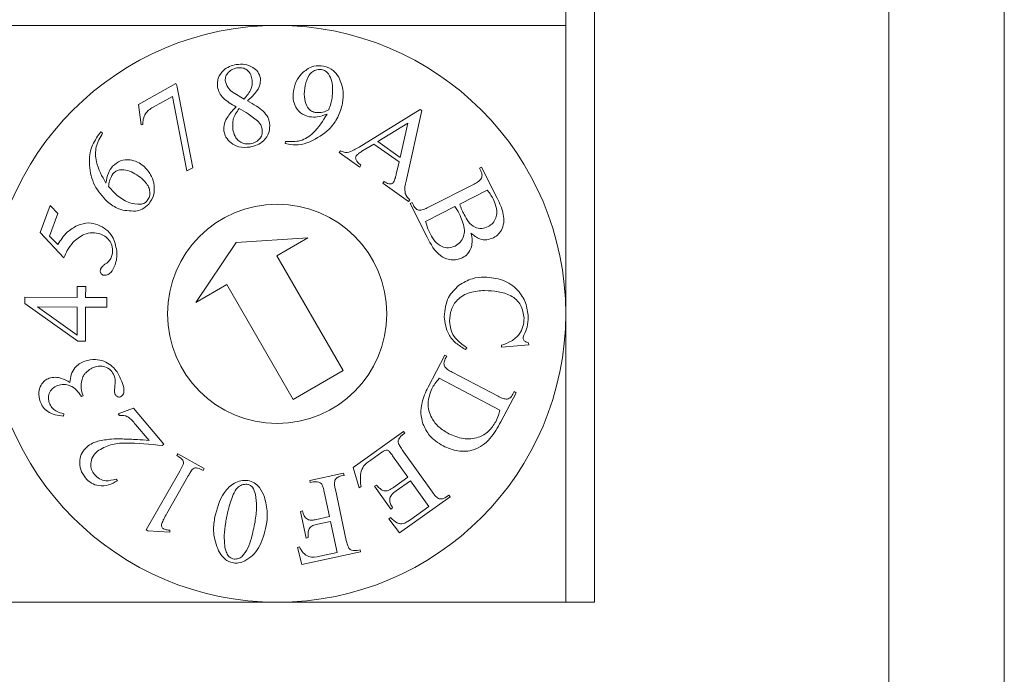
# Model space of a CAD drawing. Header units: millimetres. Extents: x 47 to 120.6, y 37.3 to 135.3.
# Tile 17 of 27: x 112 to 120.6, y 70.2 to 75.9. Entities that reach past the tile are written whole.
import ezdxf

# ---------------------------------------------------------------- set-up
doc = ezdxf.new("R2010")
doc.units = ezdxf.units.MM

msp = doc.modelspace()

# ---------------------------------------------------------------- linework, layer by layer
at = {"color": 7, "linetype": 'Continuous', "lineweight": 9}
for p, q in [((119.577, 46.7915), (119.577, 99.7915)), ((120.577, 46.7915), (120.577, 99.7915)), ((119.577, 95.7915), (119.577, 50.7915)), ((117.027, 70.8415), (117.027, 91.1915)), ((116.777, 70.8415), (116.777, 80.9415)), ((111.777, 75.8415), (114.277, 75.8415)), ((114.277, 75.8415), (116.777, 75.8415)), ((113.0745, 75.1563), (113.399, 75.339)), ((113.399, 75.339), (113.4084, 75.3222)), ((113.4084, 75.3222), (113.5452, 74.6079)), ((113.8969, 75.2591), (113.9915, 75.2038)), ((113.3691, 75.2263), (113.2026, 75.1326)), ((113.4952, 74.5798), (113.3691, 75.2263)), ((113.0972, 74.9804), (113.0745, 75.1563)), ((114.9868, 74.7874), (115.515, 75.1131)), ((115.5296, 75.1028), (115.3942, 74.4924)), ((115.515, 75.1131), (115.5296, 75.1028)), ((115.4079, 74.9942), (115.1478, 74.8348)), ((115.3426, 74.6973), (115.4079, 74.9942)), ((112.731, 74.8965), (112.7501, 74.9189)), ((112.7501, 74.9189), (112.7645, 74.9066)), ((113.1128, 74.9828), (113.0972, 74.9804)), ((114.3454, 74.8169), (114.349, 74.8356)), ((115.1478, 74.8348), (115.3426, 74.6973)), ((114.3741, 74.8116), (114.3454, 74.8169)), ((114.8138, 74.74), (114.8247, 74.7555)), ((114.9921, 74.6142), (114.8138, 74.74)), ((115.113, 74.8131), (115.0115, 74.7506)), ((115.3324, 74.6583), (115.113, 74.8131)), ((115.309, 74.5526), (115.3324, 74.6583)), ((113.5452, 74.6079), (113.4952, 74.5798)), ((115.003, 74.6297), (114.9921, 74.6142)), ((116.0294, 74.6033), (116.0463, 74.612)), ((116.0413, 74.5801), (116.0294, 74.6033)), ((116.0463, 74.612), (116.1824, 74.3449)), ((115.1919, 74.4733), (115.2028, 74.4888)), ((115.4153, 74.3156), (115.1919, 74.4733)), ((115.5833, 74.2633), (115.9825, 74.4669)), ((116.0958, 74.4145), (115.8584, 74.2934)), ((115.4263, 74.3311), (115.4153, 74.3156)), ((112.2232, 74.0466), (112.3098, 74.2796)), ((112.3098, 74.2796), (112.3776, 74.2119)), ((115.4283, 74.2969), (115.4452, 74.3056)), ((115.577, 74.0052), (115.4283, 74.2969)), ((115.4452, 74.3056), (115.457, 74.2823)), ((115.8164, 74.272), (115.5631, 74.1429)), ((112.3776, 74.2119), (112.3048, 74.0162)), ((112.4295, 73.828), (112.2232, 74.0466)), ((112.3048, 74.0162), (112.3761, 73.9412)), ((113.9208, 73.9585), (114.5432, 74.0004)), ((114.5432, 74.0004), (114.2748, 73.8454)), ((113.5733, 73.4404), (113.9208, 73.9585)), ((114.2748, 73.8454), (114.8498, 72.8495)), ((112.5443, 73.4845), (112.5448, 73.5778)), ((112.5448, 73.5778), (112.6177, 73.5774)), ((112.6177, 73.5774), (112.6172, 73.4841)), ((113.8418, 73.5954), (113.5733, 73.4404)), ((114.4168, 72.5995), (113.8418, 73.5954)), ((112.0909, 73.4305), (112.0912, 73.4868)), ((112.0912, 73.4868), (112.5443, 73.4845)), ((112.6172, 73.4841), (112.8007, 73.4832)), ((112.8007, 73.4832), (112.8003, 73.3986)), ((112.5496, 73.1057), (112.0909, 73.4305)), ((112.1989, 73.4017), (112.5425, 73.156)), ((112.5439, 73.3999), (112.1989, 73.4017)), ((112.5425, 73.156), (112.5439, 73.3999)), ((112.6168, 73.3995), (112.6153, 73.1052)), ((112.8003, 73.3986), (112.6168, 73.3995)), ((112.6153, 73.1052), (112.5496, 73.1057)), ((115.9187, 73.0481), (115.9085, 73.032)), ((116.22, 73.0528), (116.2197, 73.0688)), ((116.4561, 73.0724), (116.22, 73.0528)), ((116.4558, 73.0903), (116.4561, 73.0724)), ((115.5838, 72.7063), (115.7289, 72.9825)), ((115.7289, 72.9825), (115.7458, 72.9737)), ((115.7458, 72.9737), (115.7336, 72.9505)), ((114.8498, 72.8495), (114.4168, 72.5995)), ((116.2064, 72.5069), (115.6809, 72.7828)), ((115.7917, 72.8362), (116.1909, 72.6266)), ((112.5953, 72.6294), (112.5807, 72.624)), ((112.5896, 72.6449), (112.5953, 72.6294)), ((116.3469, 72.658), (116.2147, 72.4065)), ((116.3179, 72.6438), (116.33, 72.667)), ((116.33, 72.667), (116.3469, 72.658)), ((112.8979, 72.4733), (113.031, 72.5229)), ((113.031, 72.5229), (113.296, 72.2115)), ((112.4275, 72.4738), (112.4254, 72.4551)), ((112.9102, 72.4589), (112.8979, 72.4733)), ((113.1666, 72.2444), (113.0493, 72.3822)), ((114.934, 72.0099), (115.3705, 72.3212)), ((115.3816, 72.3057), (115.3615, 72.2914)), ((115.3705, 72.3212), (115.3816, 72.3057)), ((113.296, 72.2115), (113.2816, 72.1991)), ((113.4079, 72.1121), (113.4173, 72.1287)), ((113.4173, 72.1287), (113.6448, 71.9994)), ((115.1845, 72.1419), (115.0884, 72.0734)), ((115.4098, 71.9251), (115.2768, 72.1118)), ((115.3608, 72.1636), (115.6231, 71.7956)), ((114.9865, 71.8331), (114.934, 72.0099)), ((113.1428, 71.4676), (113.4331, 71.9786)), ((113.5066, 71.9368), (113.321, 71.6102)), ((113.6448, 71.9994), (113.6354, 71.9828)), ((114.5601, 71.8971), (114.8529, 71.96)), ((114.8569, 71.9413), (114.8327, 71.9361)), ((114.8529, 71.96), (114.8569, 71.9413)), ((115.2853, 71.8363), (115.4098, 71.9251)), ((112.8812, 71.9095), (112.8935, 71.895)), ((114.564, 71.8784), (114.5601, 71.8971)), ((114.5886, 71.8837), (114.564, 71.8784)), ((115.0032, 71.8449), (114.9865, 71.8331)), ((115.1206, 71.8463), (115.1361, 71.8574)), ((115.2613, 71.6491), (115.1206, 71.8463)), ((115.4316, 71.8946), (115.307, 71.8057)), ((115.5912, 71.6707), (115.4316, 71.8946)), ((114.7305, 71.5832), (114.6845, 71.7976)), ((114.7811, 71.8182), (114.8756, 71.3774)), ((115.7744, 71.7547), (115.338, 71.4434)), ((115.7433, 71.7559), (115.7633, 71.7702)), ((115.7633, 71.7702), (115.7744, 71.7547)), ((115.4358, 71.5598), (115.5912, 71.6707)), ((114.478, 71.629), (114.4967, 71.6331)), ((114.5276, 71.3981), (114.478, 71.629)), ((114.6062, 71.5565), (114.7305, 71.5832)), ((115.2768, 71.6602), (115.2613, 71.6491)), ((114.7395, 71.5415), (114.6152, 71.5147)), ((114.7969, 71.2732), (114.7395, 71.5415)), ((115.2432, 71.5631), (115.2596, 71.5748)), ((115.338, 71.4434), (115.2432, 71.5631)), ((113.1575, 71.4592), (113.1428, 71.4676)), ((113.3454, 71.4475), (113.1575, 71.4592)), ((113.3466, 71.4651), (113.3454, 71.4475)), ((114.4527, 71.3172), (114.4703, 71.321)), ((114.5462, 71.4022), (114.5276, 71.3981)), ((114.4914, 71.1687), (114.4527, 71.3172)), ((114.9992, 71.2776), (114.4914, 71.1687)), ((114.6465, 71.2408), (114.7969, 71.2732)), ((114.971, 71.2911), (114.9951, 71.2963)), ((114.9951, 71.2963), (114.9992, 71.2776)), ((111.777, 70.8415), (117.027, 70.8415))]:
    msp.add_line(p, q, dxfattribs=at)
for radius in [2.5, 0.95]:
    msp.add_circle((114.277, 73.3415), radius, dxfattribs=at)
for points, knots in [([(113.76, 75.3069), (113.7596, 75.3337), (113.7588, 75.3873), (113.8036, 75.4506), (113.8611, 75.4885), (113.9018, 75.4977), (113.9222, 75.5023)], [0, 0, 0, 0, 0.278775, 0.558509, 0.779025, 1, 1, 1, 1]), ([(113.9222, 75.5023), (113.9473, 75.5048), (113.9972, 75.5098), (114.0635, 75.4838), (114.114, 75.4413), (114.1258, 75.4034), (114.1317, 75.3845)], [0, 0, 0, 0, 0.280655, 0.5603, 0.78054, 1, 1, 1, 1]), ([(113.9282, 75.473), (113.9123, 75.4691), (113.8805, 75.4614), (113.8463, 75.4299), (113.8263, 75.3921), (113.8274, 75.3664), (113.8279, 75.3536)], [0, 0, 0, 0, 0.280371, 0.560071, 0.780208, 1, 1, 1, 1]), ([(114.0587, 75.3777), (114.0546, 75.3945), (114.0466, 75.4279), (114.0112, 75.4632), (113.9684, 75.477), (113.9416, 75.4743), (113.9282, 75.473)], [0, 0, 0, 0, 0.280449, 0.559307, 0.779272, 1, 1, 1, 1]), ([(114.4199, 75.2856), (114.4286, 75.3173), (114.444, 75.3738), (114.4838, 75.4166), (114.5014, 75.4354)], [0, 0, 0, 0, 0.559562, 1, 1, 1, 1]), ([(114.5014, 75.4354), (114.5311, 75.4578), (114.5844, 75.4979), (114.6501, 75.4924), (114.6791, 75.4899)], [0, 0, 0, 0, 0.559208, 1, 1, 1, 1]), ([(114.6618, 75.4592), (114.6479, 75.46), (114.62, 75.4617), (114.5823, 75.4414), (114.5388, 75.3989), (114.5273, 75.3528), (114.5193, 75.3205)], [0, 0, 0, 0, 0.1863567, 0.3732911, 0.5604303, 1, 1, 1, 1]), ([(114.7525, 75.2118), (114.7568, 75.2602), (114.7632, 75.3329), (114.7315, 75.4134), (114.6967, 75.4486), (114.6734, 75.4557), (114.6618, 75.4592)], [0, 0, 0, 0, 0.499935, 0.749628, 0.874872, 1, 1, 1, 1]), ([(114.6791, 75.4899), (114.7095, 75.4797), (114.764, 75.4614), (114.7957, 75.414), (114.8097, 75.3931)], [0, 0, 0, 0, 0.558393, 1, 1, 1, 1]), ([(113.8279, 75.3536), (113.8358, 75.3322), (113.8499, 75.2939), (113.8825, 75.2697), (113.8969, 75.2591)], [0, 0, 0, 0, 0.557775, 1, 1, 1, 1]), ([(113.9915, 75.2038), (114.0148, 75.2321), (114.0472, 75.2714), (114.0632, 75.3352), (114.0602, 75.3635), (114.0587, 75.3777)], [0, 0, 0, 0, 0.560073, 0.779878, 1, 1, 1, 1]), ([(114.1317, 75.3845), (114.1314, 75.3622), (114.1306, 75.3175), (114.0861, 75.2493), (114.0443, 75.2111), (114.0187, 75.1878)], [0, 0, 0, 0, 0.278565, 0.558441, 1, 1, 1, 1]), ([(114.8097, 75.3931), (114.8271, 75.3524), (114.8581, 75.2796), (114.8477, 75.2015), (114.8432, 75.1671)], [0, 0, 0, 0, 0.558904, 1, 1, 1, 1]), ([(113.9207, 75.1362), (113.881, 75.1588), (113.8257, 75.1904), (113.7739, 75.255), (113.7647, 75.2896), (113.76, 75.3069)], [0, 0, 0, 0, 0.560366, 0.780224, 1, 1, 1, 1]), ([(114.5561, 75.0492), (114.5288, 75.0586), (114.4742, 75.0775), (114.4277, 75.1467), (114.4112, 75.2188), (114.417, 75.2633), (114.4199, 75.2856)], [0, 0, 0, 0, 0.278836, 0.558549, 0.77903, 1, 1, 1, 1]), ([(114.5193, 75.3205), (114.5142, 75.2872), (114.505, 75.2277), (114.5242, 75.1709), (114.5327, 75.146)], [0, 0, 0, 0, 0.560633, 1, 1, 1, 1]), ([(114.0187, 75.1878), (114.0456, 75.1734), (114.0936, 75.1476), (114.1362, 75.1137), (114.155, 75.0988)], [0, 0, 0, 0, 0.560352, 1, 1, 1, 1]), ([(114.8432, 75.1671), (114.8318, 75.1259), (114.809, 75.0434), (114.7168, 74.9172), (114.6199, 74.864), (114.5608, 74.8315)], [0, 0, 0, 0, 0.28042, 0.560883, 1, 1, 1, 1]), ([(114.7238, 75.1088), (114.73, 75.1277), (114.7413, 75.1616), (114.749, 75.1964), (114.7525, 75.2118)], [0, 0, 0, 0, 0.560026, 1, 1, 1, 1]), ([(113.1374, 75.08), (113.129, 75.0628), (113.1138, 75.032), (113.1131, 74.9979), (113.1128, 74.9828)], [0, 0, 0, 0, 0.559357, 1, 1, 1, 1]), ([(113.2026, 75.1326), (113.1888, 75.1248), (113.1641, 75.1108), (113.1456, 75.0894), (113.1374, 75.08)], [0, 0, 0, 0, 0.5607704, 1, 1, 1, 1]), ([(113.8156, 74.9237), (113.8154, 74.9468), (113.8149, 74.9933), (113.8559, 75.0669), (113.8961, 75.1099), (113.9207, 75.1362)], [0, 0, 0, 0, 0.278925, 0.55898, 1, 1, 1, 1]), ([(113.9478, 75.1208), (113.926, 75.09), (113.8872, 75.035), (113.8911, 74.9683), (113.8928, 74.939)], [0, 0, 0, 0, 0.559586, 1, 1, 1, 1]), ([(114.1168, 75.0043), (114.0873, 75.0289), (114.0344, 75.0729), (113.9743, 75.1062), (113.9478, 75.1208)], [0, 0, 0, 0, 0.559473, 1, 1, 1, 1]), ([(114.155, 75.0988), (114.1701, 75.082), (114.1973, 75.0521), (114.2072, 75.0131), (114.2116, 74.996)], [0, 0, 0, 0, 0.55977, 1, 1, 1, 1]), ([(114.5327, 75.146), (114.5424, 75.1301), (114.5597, 75.1017), (114.5911, 75.0918), (114.605, 75.0875)], [0, 0, 0, 0, 0.559758, 1, 1, 1, 1]), ([(114.605, 75.0875), (114.6281, 75.0864), (114.6695, 75.0845), (114.7072, 75.1013), (114.7238, 75.1088)], [0, 0, 0, 0, 0.559526, 1, 1, 1, 1]), ([(114.2116, 74.996), (114.2123, 74.9674), (114.2135, 74.9103), (114.166, 74.8428), (114.1052, 74.8019), (114.0619, 74.792), (114.0401, 74.7871)], [0, 0, 0, 0, 0.278954, 0.558599, 0.779067, 1, 1, 1, 1]), ([(114.1471, 74.9419), (114.1439, 74.9548), (114.1383, 74.9779), (114.1234, 74.9962), (114.1168, 75.0043)], [0, 0, 0, 0, 0.559777, 1, 1, 1, 1]), ([(114.349, 74.8356), (114.3929, 74.8337), (114.4808, 74.8299), (114.6157, 74.9199), (114.6734, 75.015), (114.7087, 75.0731)], [0, 0, 0, 0, 0.279711, 0.559957, 1, 1, 1, 1]), ([(114.7087, 75.0731), (114.681, 75.0627), (114.6316, 75.0442), (114.5791, 75.0477), (114.5561, 75.0492)], [0, 0, 0, 0, 0.5605351, 1, 1, 1, 1]), ([(112.7645, 74.9066), (112.7423, 74.8689), (112.6978, 74.7933), (112.7039, 74.6316), (112.7593, 74.5343), (112.7931, 74.4749)], [0, 0, 0, 0, 0.279959, 0.560405, 1, 1, 1, 1]), ([(113.877, 74.8231), (113.8604, 74.8389), (113.8307, 74.8671), (113.8202, 74.9064), (113.8156, 74.9237)], [0, 0, 0, 0, 0.55983, 1, 1, 1, 1]), ([(113.8928, 74.939), (113.8976, 74.919), (113.9073, 74.8791), (113.9462, 74.835), (113.9952, 74.8121), (114.0275, 74.8144), (114.0436, 74.8156)], [0, 0, 0, 0, 0.2804915, 0.5598223, 0.7798037, 1, 1, 1, 1]), ([(114.0436, 74.8156), (114.0603, 74.8197), (114.0937, 74.8277), (114.1298, 74.8609), (114.1495, 74.9014), (114.1479, 74.9284), (114.1471, 74.9419)], [0, 0, 0, 0, 0.280255, 0.559432, 0.779741, 1, 1, 1, 1]), ([(112.806, 74.3125), (112.7645, 74.3575), (112.6816, 74.4474), (112.6462, 74.6165), (112.6521, 74.7754), (112.7047, 74.8561), (112.731, 74.8965)], [0, 0, 0, 0, 0.279701, 0.559637, 0.780006, 1, 1, 1, 1]), ([(114.0401, 74.7871), (114.0072, 74.7841), (113.9485, 74.7787), (113.8988, 74.8095), (113.877, 74.8231)], [0, 0, 0, 0, 0.560137, 1, 1, 1, 1]), ([(114.5608, 74.8315), (114.5266, 74.8203), (114.4656, 74.8002), (114.402, 74.8081), (114.3741, 74.8116)], [0, 0, 0, 0, 0.559551, 1, 1, 1, 1]), ([(114.8247, 74.7555), (114.8349, 74.7506), (114.8532, 74.7418), (114.8733, 74.74), (114.8821, 74.7393)], [0, 0, 0, 0, 0.5612887, 1, 1, 1, 1]), ([(114.8821, 74.7393), (114.9027, 74.7459), (114.9396, 74.7578), (114.9723, 74.7783), (114.9868, 74.7874)], [0, 0, 0, 0, 0.559015, 1, 1, 1, 1]), ([(115.0115, 74.7506), (115.0015, 74.7445), (114.9834, 74.7335), (114.969, 74.7182), (114.9626, 74.7115)], [0, 0, 0, 0, 0.560451, 1, 1, 1, 1]), ([(112.8507, 74.6204), (112.8723, 74.6388), (112.9155, 74.6757), (112.9973, 74.6808), (113.0674, 74.661), (113.1027, 74.6344), (113.1205, 74.6211)], [0, 0, 0, 0, 0.278603, 0.558447, 0.779007, 1, 1, 1, 1]), ([(114.9626, 74.7115), (114.9606, 74.7077), (114.9565, 74.7003), (114.9565, 74.6831), (114.97, 74.656), (114.9898, 74.6403), (115.003, 74.6297)], [0, 0, 0, 0, 0.12514, 0.250368, 0.498671, 1, 1, 1, 1]), ([(112.7931, 74.4749), (112.7978, 74.5046), (112.8061, 74.5576), (112.8371, 74.6013), (112.8507, 74.6204)], [0, 0, 0, 0, 0.560046, 1, 1, 1, 1]), ([(113.1033, 74.5156), (113.0648, 74.543), (113.0071, 74.584), (112.923, 74.5952), (112.8777, 74.5792), (112.861, 74.5626), (112.8526, 74.5542)], [0, 0, 0, 0, 0.499628, 0.749278, 0.874564, 1, 1, 1, 1]), ([(113.1205, 74.6211), (113.143, 74.598), (113.1832, 74.5568), (113.1996, 74.5019), (113.2069, 74.4777)], [0, 0, 0, 0, 0.559435, 1, 1, 1, 1]), ([(116.0481, 74.517), (116.0504, 74.5292), (116.0546, 74.5511), (116.0454, 74.5712), (116.0413, 74.5801)], [0, 0, 0, 0, 0.55772, 1, 1, 1, 1]), ([(112.8526, 74.5542), (112.8421, 74.5349), (112.8231, 74.5003), (112.8181, 74.4613), (112.8159, 74.4441)], [0, 0, 0, 0, 0.557829, 1, 1, 1, 1]), ([(113.1517, 74.3233), (113.1592, 74.335), (113.1742, 74.3584), (113.1748, 74.4008), (113.1605, 74.4594), (113.1269, 74.4925), (113.1033, 74.5156)], [0, 0, 0, 0, 0.186365, 0.373414, 0.560681, 1, 1, 1, 1]), ([(113.2069, 74.4777), (113.2113, 74.44), (113.2193, 74.3728), (113.1808, 74.3178), (113.1639, 74.2935)], [0, 0, 0, 0, 0.5589482, 1, 1, 1, 1]), ([(115.2028, 74.4888), (115.216, 74.4807), (115.2324, 74.4705), (115.2553, 74.467), (115.2667, 74.4689), (115.2773, 74.4739), (115.2823, 74.4798), (115.2848, 74.4827)], [0, 0, 0, 0, 0.499484, 0.624765, 0.749854, 0.874996, 1, 1, 1, 1]), ([(115.2848, 74.4827), (115.2907, 74.4952), (115.3013, 74.5177), (115.3066, 74.5419), (115.309, 74.5526)], [0, 0, 0, 0, 0.55927, 1, 1, 1, 1]), ([(115.3942, 74.4924), (115.386, 74.4595), (115.3745, 74.4137), (115.397, 74.357), (115.4165, 74.3397), (115.4263, 74.3311)], [0, 0, 0, 0, 0.560127, 0.779457, 1, 1, 1, 1]), ([(115.9825, 74.4669), (115.9967, 74.4738), (116.0221, 74.4862), (116.0402, 74.5076), (116.0481, 74.517)], [0, 0, 0, 0, 0.562532, 1, 1, 1, 1]), ([(112.8159, 74.4441), (112.8299, 74.4286), (112.855, 74.4008), (112.8826, 74.3756), (112.8947, 74.3645)], [0, 0, 0, 0, 0.5600246, 1, 1, 1, 1]), ([(116.1478, 74.3375), (116.1395, 74.3528), (116.1246, 74.3802), (116.1046, 74.404), (116.0958, 74.4145)], [0, 0, 0, 0, 0.560017, 1, 1, 1, 1]), ([(113.0497, 74.2322), (112.9994, 74.2333), (112.9093, 74.2354), (112.8376, 74.2889), (112.806, 74.3125)], [0, 0, 0, 0, 0.558595, 1, 1, 1, 1]), ([(112.8947, 74.3645), (112.9281, 74.3405), (112.9877, 74.2977), (113.0604, 74.2929), (113.0923, 74.2908)], [0, 0, 0, 0, 0.56104, 1, 1, 1, 1]), ([(113.0923, 74.2908), (113.1052, 74.2938), (113.1282, 74.2992), (113.1445, 74.3159), (113.1517, 74.3233)], [0, 0, 0, 0, 0.559215, 1, 1, 1, 1]), ([(116.1052, 74.0976), (116.1196, 74.1069), (116.1484, 74.1256), (116.1729, 74.172), (116.1866, 74.2458), (116.1637, 74.2997), (116.1478, 74.3375)], [0, 0, 0, 0, 0.186921, 0.373908, 0.56105, 1, 1, 1, 1]), ([(116.1824, 74.3449), (116.1937, 74.3223), (116.2139, 74.2818), (116.2268, 74.2385), (116.2325, 74.2194)], [0, 0, 0, 0, 0.5601044, 1, 1, 1, 1]), ([(113.1639, 74.2935), (113.1457, 74.2759), (113.1133, 74.2444), (113.0691, 74.2359), (113.0497, 74.2322)], [0, 0, 0, 0, 0.559412, 1, 1, 1, 1]), ([(115.457, 74.2823), (115.464, 74.2705), (115.4765, 74.2493), (115.4998, 74.2423), (115.51, 74.2392)], [0, 0, 0, 0, 0.560844, 1, 1, 1, 1]), ([(115.51, 74.2392), (115.5243, 74.2417), (115.55, 74.2461), (115.5731, 74.2581), (115.5833, 74.2633)], [0, 0, 0, 0, 0.558004, 1, 1, 1, 1]), ([(115.8617, 74.1935), (115.8541, 74.2086), (115.8405, 74.2356), (115.8238, 74.2609), (115.8164, 74.272)], [0, 0, 0, 0, 0.560151, 1, 1, 1, 1]), ([(115.8584, 74.2934), (115.8643, 74.2763), (115.875, 74.2457), (115.8895, 74.2167), (115.8959, 74.2039)], [0, 0, 0, 0, 0.559903, 1, 1, 1, 1]), ([(115.5631, 74.1429), (115.569, 74.1216), (115.5797, 74.0836), (115.5966, 74.048), (115.6041, 74.0323)], [0, 0, 0, 0, 0.559971, 1, 1, 1, 1]), ([(115.8192, 73.9288), (115.8349, 73.9393), (115.8662, 73.9601), (115.8953, 74.0105), (115.9043, 74.0933), (115.8792, 74.1522), (115.8617, 74.1935)], [0, 0, 0, 0, 0.186855, 0.373533, 0.560658, 1, 1, 1, 1]), ([(115.8959, 74.2039), (115.9076, 74.1819), (115.9309, 74.1381), (115.9835, 74.0888), (116.0497, 74.0771), (116.0867, 74.0908), (116.1052, 74.0976)], [0, 0, 0, 0, 0.281556, 0.560415, 0.779958, 1, 1, 1, 1]), ([(116.2325, 74.2194), (116.2368, 74.196), (116.2454, 74.1492), (116.2307, 74.0833), (116.1975, 74.0306), (116.1659, 74.0106), (116.15, 74.0005)], [0, 0, 0, 0, 0.280481, 0.559995, 0.780021, 1, 1, 1, 1]), ([(112.3761, 73.9412), (112.4003, 73.98), (112.4437, 74.0494), (112.5143, 74.0898), (112.5454, 74.1075)], [0, 0, 0, 0, 0.560052, 1, 1, 1, 1]), ([(112.5454, 74.1075), (112.5783, 74.1184), (112.6372, 74.1379), (112.6964, 74.1214), (112.7226, 74.1141)], [0, 0, 0, 0, 0.559367, 1, 1, 1, 1]), ([(112.7226, 74.1141), (112.7473, 74.102), (112.797, 74.078), (112.8621, 74.0007), (112.878, 73.9314), (112.8877, 73.8891)], [0, 0, 0, 0, 0.280413, 0.561221, 1, 1, 1, 1]), ([(112.7493, 74.0332), (112.7249, 74.0391), (112.6761, 74.0509), (112.5863, 74.0291), (112.5373, 73.9869), (112.5075, 73.9611)], [0, 0, 0, 0, 0.279987, 0.560568, 1, 1, 1, 1]), ([(112.8427, 73.8382), (112.8476, 73.8603), (112.8575, 73.9046), (112.8341, 73.965), (112.7975, 74.0107), (112.7654, 74.0257), (112.7493, 74.0332)], [0, 0, 0, 0, 0.2792345, 0.5591548, 0.7794452, 1, 1, 1, 1]), ([(115.8808, 73.827), (115.8654, 73.8209), (115.8345, 73.8086), (115.784, 73.8087), (115.7353, 73.8197), (115.6476, 73.869), (115.6084, 73.9447), (115.577, 74.0052)], [0, 0, 0, 0, 0.1253029, 0.2507149, 0.3761101, 0.501544, 1, 1, 1, 1]), ([(115.6041, 74.0323), (115.6165, 74.0104), (115.6412, 73.9668), (115.6979, 73.9232), (115.7632, 73.9084), (115.8005, 73.922), (115.8192, 73.9288)], [0, 0, 0, 0, 0.281097, 0.56053, 0.78035, 1, 1, 1, 1]), ([(115.9556, 74.042), (115.9609, 74.02), (115.9703, 73.9807), (115.9637, 73.941), (115.9607, 73.9235)], [0, 0, 0, 0, 0.560541, 1, 1, 1, 1]), ([(116.15, 74.0005), (116.1313, 73.9934), (116.0938, 73.9792), (116.0201, 73.9888), (115.98, 74.0219), (115.9556, 74.042)], [0, 0, 0, 0, 0.28044, 0.560791, 1, 1, 1, 1]), ([(112.5075, 73.9611), (112.49, 73.9379), (112.4588, 73.8966), (112.4385, 73.849), (112.4295, 73.828)], [0, 0, 0, 0, 0.559469, 1, 1, 1, 1]), ([(112.8877, 73.8891), (112.8886, 73.8656), (112.8901, 73.8237), (112.8776, 73.7838), (112.872, 73.7662)], [0, 0, 0, 0, 0.559883, 1, 1, 1, 1]), ([(115.9607, 73.9235), (115.9513, 73.9008), (115.9344, 73.8602), (115.8972, 73.8372), (115.8808, 73.827)], [0, 0, 0, 0, 0.55912, 1, 1, 1, 1]), ([(112.7906, 73.7745), (112.803, 73.7843), (112.8252, 73.8017), (112.8374, 73.827), (112.8427, 73.8382)], [0, 0, 0, 0, 0.559908, 1, 1, 1, 1]), ([(112.7668, 73.6781), (112.7617, 73.6809), (112.7517, 73.6867), (112.745, 73.7019), (112.7432, 73.7166), (112.7458, 73.7253), (112.7472, 73.7296)], [0, 0, 0, 0, 0.278988, 0.55866, 0.778998, 1, 1, 1, 1]), ([(112.7472, 73.7296), (112.7534, 73.7398), (112.7646, 73.7581), (112.7826, 73.7695), (112.7906, 73.7745)], [0, 0, 0, 0, 0.556777, 1, 1, 1, 1]), ([(112.872, 73.7662), (112.8623, 73.7423), (112.8477, 73.7064), (112.8103, 73.6808), (112.7854, 73.6737), (112.773, 73.6766), (112.7668, 73.6781)], [0, 0, 0, 0, 0.499663, 0.749273, 0.875012, 1, 1, 1, 1]), ([(115.8491, 73.5865), (115.8877, 73.6102), (115.9566, 73.6527), (116.0371, 73.6583), (116.0725, 73.6608)], [0, 0, 0, 0, 0.559183, 1, 1, 1, 1]), ([(116.0725, 73.6608), (116.1264, 73.6559), (116.234, 73.6463), (116.3616, 73.5581), (116.4378, 73.4392), (116.4475, 73.3549), (116.4523, 73.3127)], [0, 0, 0, 0, 0.2800407, 0.5595317, 0.7797233, 1, 1, 1, 1]), ([(115.7251, 73.3168), (115.7302, 73.3761), (115.7393, 73.482), (115.8155, 73.5545), (115.8491, 73.5865)], [0, 0, 0, 0, 0.559388, 1, 1, 1, 1]), ([(116.0735, 73.5439), (116.031, 73.5408), (115.9463, 73.5344), (115.8385, 73.4753), (115.7786, 73.3794), (115.7734, 73.3126), (115.7708, 73.2792)], [0, 0, 0, 0, 0.280916, 0.559935, 0.779739, 1, 1, 1, 1]), ([(116.4156, 73.3039), (116.4099, 73.3433), (116.4013, 73.4026), (116.3515, 73.4652), (116.2545, 73.5334), (116.1539, 73.5392), (116.0735, 73.5439)], [0, 0, 0, 0, 0.2496, 0.375288, 0.501095, 1, 1, 1, 1]), ([(115.9085, 73.032), (115.88, 73.0494), (115.8231, 73.084), (115.743, 73.1773), (115.7319, 73.264), (115.7251, 73.3168)], [0, 0, 0, 0, 0.281256, 0.561679, 1, 1, 1, 1]), ([(116.2197, 73.0688), (116.249, 73.0793), (116.3073, 73.1004), (116.3752, 73.1574), (116.4112, 73.2307), (116.4141, 73.2795), (116.4156, 73.3039)], [0, 0, 0, 0, 0.2806846, 0.5599074, 0.7798137, 1, 1, 1, 1]), ([(116.4523, 73.3127), (116.4506, 73.2837), (116.4474, 73.232), (116.4269, 73.1845), (116.4178, 73.1636)], [0, 0, 0, 0, 0.559641, 1, 1, 1, 1]), ([(115.7708, 73.2792), (115.7732, 73.2523), (115.7778, 73.1985), (115.8282, 73.1136), (115.8843, 73.073), (115.9187, 73.0481)], [0, 0, 0, 0, 0.280066, 0.559457, 1, 1, 1, 1]), ([(116.4178, 73.1636), (116.415, 73.158), (116.4099, 73.1482), (116.4079, 73.1373), (116.407, 73.1326)], [0, 0, 0, 0, 0.5608975, 1, 1, 1, 1]), ([(116.407, 73.1326), (116.4076, 73.1275), (116.4087, 73.1186), (116.4145, 73.1117), (116.4171, 73.1087)], [0, 0, 0, 0, 0.559153, 1, 1, 1, 1]), ([(116.4171, 73.1087), (116.4237, 73.1039), (116.4355, 73.0954), (116.4496, 73.0919), (116.4558, 73.0903)], [0, 0, 0, 0, 0.5591923, 1, 1, 1, 1]), ([(112.6091, 72.9314), (112.6405, 72.9395), (112.6966, 72.9542), (112.7518, 72.9376), (112.7762, 72.9303)], [0, 0, 0, 0, 0.559481, 1, 1, 1, 1]), ([(115.7336, 72.9505), (115.7279, 72.9377), (115.7176, 72.9151), (115.7258, 72.8918), (115.7294, 72.8816)], [0, 0, 0, 0, 0.561038, 1, 1, 1, 1]), ([(112.4816, 72.7471), (112.4837, 72.7695), (112.4879, 72.8141), (112.518, 72.8704), (112.5605, 72.9104), (112.5929, 72.9244), (112.6091, 72.9314)], [0, 0, 0, 0, 0.2801871, 0.559647, 0.7797157, 1, 1, 1, 1]), ([(112.6929, 72.8805), (112.6788, 72.8743), (112.6536, 72.8634), (112.6333, 72.8449), (112.6244, 72.8367)], [0, 0, 0, 0, 0.559704, 1, 1, 1, 1]), ([(112.8658, 72.8045), (112.8566, 72.822), (112.8382, 72.8571), (112.7878, 72.8828), (112.7378, 72.8924), (112.7079, 72.8845), (112.6929, 72.8805)], [0, 0, 0, 0, 0.279101, 0.5591, 0.779457, 1, 1, 1, 1]), ([(112.7762, 72.9303), (112.7965, 72.9203), (112.8371, 72.9003), (112.8938, 72.8407), (112.9171, 72.7873), (112.9313, 72.7547)], [0, 0, 0, 0, 0.280019, 0.560084, 1, 1, 1, 1]), ([(115.7294, 72.8816), (115.7398, 72.8715), (115.7584, 72.8534), (115.7815, 72.8415), (115.7917, 72.8362)], [0, 0, 0, 0, 0.558052, 1, 1, 1, 1]), ([(112.2308, 72.7223), (112.241, 72.7373), (112.2592, 72.7641), (112.2883, 72.7778), (112.3012, 72.7839)], [0, 0, 0, 0, 0.55996, 1, 1, 1, 1]), ([(112.3012, 72.7839), (112.3186, 72.7876), (112.3535, 72.7952), (112.4165, 72.7807), (112.4569, 72.7598), (112.4816, 72.7471)], [0, 0, 0, 0, 0.279323, 0.559495, 1, 1, 1, 1]), ([(112.5931, 72.7943), (112.5855, 72.7665), (112.572, 72.7167), (112.5842, 72.6668), (112.5896, 72.6449)], [0, 0, 0, 0, 0.559743, 1, 1, 1, 1]), ([(112.6244, 72.8367), (112.6175, 72.8296), (112.6051, 72.8169), (112.5968, 72.8012), (112.5931, 72.7943)], [0, 0, 0, 0, 0.560137, 1, 1, 1, 1]), ([(112.8743, 72.7643), (112.8735, 72.7719), (112.872, 72.7857), (112.8677, 72.7988), (112.8658, 72.8045)], [0, 0, 0, 0, 0.559657, 1, 1, 1, 1]), ([(115.6809, 72.7828), (115.6677, 72.7668), (115.6441, 72.7383), (115.6255, 72.7064), (115.6173, 72.6924)], [0, 0, 0, 0, 0.560058, 1, 1, 1, 1]), ([(112.2231, 72.5827), (112.2157, 72.6095), (112.2024, 72.6574), (112.2221, 72.7025), (112.2308, 72.7223)], [0, 0, 0, 0, 0.5601148, 1, 1, 1, 1]), ([(112.3741, 72.7193), (112.3582, 72.7119), (112.3265, 72.6971), (112.2996, 72.6546), (112.2912, 72.6099), (112.2984, 72.5835), (112.3021, 72.5703)], [0, 0, 0, 0, 0.279858, 0.559055, 0.779464, 1, 1, 1, 1]), ([(112.5807, 72.624), (112.5678, 72.6434), (112.5419, 72.6821), (112.4877, 72.7204), (112.4275, 72.733), (112.3919, 72.7239), (112.3741, 72.7193)], [0, 0, 0, 0, 0.280127, 0.560136, 0.779943, 1, 1, 1, 1]), ([(112.8663, 72.6739), (112.8682, 72.6907), (112.8717, 72.7208), (112.8735, 72.751), (112.8743, 72.7643)], [0, 0, 0, 0, 0.560127, 1, 1, 1, 1]), ([(112.9313, 72.7547), (112.9395, 72.7315), (112.9518, 72.6968), (112.9478, 72.6537), (112.9365, 72.6313), (112.9259, 72.6251), (112.9206, 72.6219)], [0, 0, 0, 0, 0.501054, 0.750215, 0.875652, 1, 1, 1, 1]), ([(115.5398, 72.3876), (115.5321, 72.4177), (115.5167, 72.4779), (115.5305, 72.5896), (115.5636, 72.6621), (115.5838, 72.7063)], [0, 0, 0, 0, 0.279747, 0.559836, 1, 1, 1, 1]), ([(115.6173, 72.6924), (115.6015, 72.651), (115.57, 72.5682), (115.6044, 72.4445), (115.6753, 72.3554), (115.7345, 72.3201), (115.7642, 72.3024)], [0, 0, 0, 0, 0.279278, 0.558582, 0.779015, 1, 1, 1, 1]), ([(112.8714, 72.6479), (112.8699, 72.6526), (112.8673, 72.6611), (112.8666, 72.67), (112.8663, 72.6739)], [0, 0, 0, 0, 0.559601, 1, 1, 1, 1]), ([(112.9206, 72.6219), (112.9149, 72.6208), (112.9035, 72.6185), (112.8882, 72.6254), (112.8771, 72.6354), (112.8733, 72.6437), (112.8714, 72.6479)], [0, 0, 0, 0, 0.27872, 0.558537, 0.779145, 1, 1, 1, 1]), ([(116.1909, 72.6266), (116.2048, 72.619), (116.2297, 72.6054), (116.2577, 72.6026), (116.27, 72.6014)], [0, 0, 0, 0, 0.562698, 1, 1, 1, 1]), ([(116.27, 72.6014), (116.2814, 72.6066), (116.3018, 72.6159), (116.3129, 72.6352), (116.3179, 72.6438)], [0, 0, 0, 0, 0.557954, 1, 1, 1, 1]), ([(112.4254, 72.4551), (112.377, 72.4617), (112.3093, 72.4708), (112.2457, 72.531), (112.2306, 72.5655), (112.2231, 72.5827)], [0, 0, 0, 0, 0.55832, 0.778933, 1, 1, 1, 1]), ([(112.3021, 72.5703), (112.3087, 72.5562), (112.3219, 72.528), (112.3657, 72.4917), (112.4041, 72.4806), (112.4275, 72.4738)], [0, 0, 0, 0, 0.280021, 0.56007, 1, 1, 1, 1]), ([(113.0493, 72.3822), (113.0295, 72.4075), (113.0018, 72.4428), (112.9474, 72.4632), (112.9226, 72.4603), (112.9102, 72.4589)], [0, 0, 0, 0, 0.560216, 0.779955, 1, 1, 1, 1]), ([(116.1705, 72.4065), (116.1788, 72.4246), (116.1937, 72.4571), (116.2025, 72.4917), (116.2064, 72.5069)], [0, 0, 0, 0, 0.559846, 1, 1, 1, 1]), ([(115.7142, 72.1961), (115.6715, 72.223), (115.5952, 72.2711), (115.5567, 72.352), (115.5398, 72.3876)], [0, 0, 0, 0, 0.55968, 1, 1, 1, 1]), ([(116.2147, 72.4065), (116.187, 72.3552), (116.132, 72.2534), (115.9954, 72.1528), (115.8409, 72.1433), (115.7564, 72.1785), (115.7142, 72.1961)], [0, 0, 0, 0, 0.28157, 0.55939, 0.779479, 1, 1, 1, 1]), ([(115.7642, 72.3024), (115.8048, 72.2844), (115.886, 72.2486), (116.0131, 72.2602), (116.1143, 72.3181), (116.1517, 72.377), (116.1705, 72.4065)], [0, 0, 0, 0, 0.280552, 0.559626, 0.779602, 1, 1, 1, 1]), ([(115.3615, 72.2914), (115.3545, 72.2856), (115.3419, 72.2752), (115.3339, 72.261), (115.3304, 72.2548)], [0, 0, 0, 0, 0.5597499, 1, 1, 1, 1]), ([(112.6161, 71.9187), (112.6, 71.9418), (112.5677, 71.988), (112.5625, 72.068), (112.581, 72.139), (112.6116, 72.171), (112.6269, 72.187)], [0, 0, 0, 0, 0.279957, 0.559574, 0.779835, 1, 1, 1, 1]), ([(112.6269, 72.187), (112.6434, 72.1991), (112.6729, 72.2208), (112.7077, 72.2318), (112.723, 72.2367)], [0, 0, 0, 0, 0.559676, 1, 1, 1, 1]), ([(113.2816, 72.1991), (113.1747, 72.211), (113.0259, 72.2276), (112.8302, 72.2146), (112.7561, 72.172), (112.7192, 72.1507)], [0, 0, 0, 0, 0.561066, 0.781278, 1, 1, 1, 1]), ([(112.723, 72.2367), (112.7624, 72.2447), (112.8327, 72.259), (112.9044, 72.2575), (112.936, 72.2569)], [0, 0, 0, 0, 0.5596517, 1, 1, 1, 1]), ([(112.936, 72.2569), (112.9791, 72.2554), (113.0561, 72.2528), (113.1328, 72.247), (113.1666, 72.2444)], [0, 0, 0, 0, 0.56004, 1, 1, 1, 1]), ([(115.3304, 72.2548), (115.3274, 72.2455), (115.3215, 72.2268), (115.339, 72.1956), (115.3525, 72.1758), (115.3608, 72.1636)], [0, 0, 0, 0, 0.277054, 0.557355, 1, 1, 1, 1]), ([(112.7192, 72.1507), (112.7042, 72.1355), (112.674, 72.1052), (112.6593, 72.046), (112.6648, 71.9905), (112.6838, 71.9628), (112.6933, 71.949)], [0, 0, 0, 0, 0.280163, 0.559805, 0.779927, 1, 1, 1, 1]), ([(113.4331, 71.9786), (113.4414, 71.9939), (113.4531, 72.0152), (113.4667, 72.0438), (113.464, 72.0712), (113.4389, 72.0932), (113.4182, 72.1058), (113.4079, 72.1121)], [0, 0, 0, 0, 0.315009, 0.438518, 0.560861, 0.779011, 1, 1, 1, 1]), ([(115.2768, 72.1118), (115.2702, 72.1206), (115.2586, 72.1361), (115.243, 72.1566), (115.2242, 72.1612), (115.2047, 72.1563), (115.1926, 72.1477), (115.1845, 72.1419)], [0, 0, 0, 0, 0.2807049, 0.5001045, 0.6250416, 0.7497035, 1, 1, 1, 1]), ([(113.6354, 71.9828), (113.62, 71.9917), (113.5985, 72.004), (113.5666, 72.0083), (113.5398, 71.9967), (113.525, 71.967), (113.5122, 71.946), (113.5066, 71.9368)], [0, 0, 0, 0, 0.314222, 0.437028, 0.559145, 0.805743, 1, 1, 1, 1]), ([(115.0884, 72.0734), (115.0647, 72.0576), (115.0226, 72.0295), (115.0072, 71.9818), (115.0004, 71.9608)], [0, 0, 0, 0, 0.562099, 1, 1, 1, 1]), ([(112.8935, 71.895), (112.8683, 71.8809), (112.8181, 71.8527), (112.736, 71.8462), (112.6642, 71.8705), (112.6321, 71.9026), (112.6161, 71.9187)], [0, 0, 0, 0, 0.280553, 0.559841, 0.779758, 1, 1, 1, 1]), ([(112.6933, 71.949), (112.7072, 71.9356), (112.7351, 71.9089), (112.8034, 71.8874), (112.8517, 71.9011), (112.8812, 71.9095)], [0, 0, 0, 0, 0.280583, 0.561145, 1, 1, 1, 1]), ([(114.8327, 71.9361), (114.8197, 71.9327), (114.7964, 71.9265), (114.7827, 71.9069), (114.7767, 71.8983)], [0, 0, 0, 0, 0.560704, 1, 1, 1, 1]), ([(115.0004, 71.9608), (114.9988, 71.9392), (114.9958, 71.9004), (115.0009, 71.8619), (115.0032, 71.8449)], [0, 0, 0, 0, 0.559661, 1, 1, 1, 1]), ([(113.7352, 71.5712), (113.7546, 71.6498), (113.7837, 71.7676), (113.8867, 71.8681), (113.9619, 71.8983), (114.002, 71.8972), (114.022, 71.8966)], [0, 0, 0, 0, 0.499456, 0.749152, 0.874797, 1, 1, 1, 1]), ([(114.0151, 71.865), (114.0001, 71.8642), (113.9699, 71.8625), (113.9242, 71.8304), (113.9064, 71.7959), (113.8956, 71.7748)], [0, 0, 0, 0, 0.278661, 0.559022, 1, 1, 1, 1]), ([(114.0888, 71.7748), (114.0825, 71.7976), (114.0738, 71.8295), (114.0418, 71.858), (114.024, 71.8627), (114.0151, 71.865)], [0, 0, 0, 0, 0.558525, 0.779345, 1, 1, 1, 1]), ([(114.022, 71.8966), (114.0414, 71.8912), (114.0802, 71.8802), (114.1335, 71.8292), (114.154, 71.7818), (114.1666, 71.7529)], [0, 0, 0, 0, 0.2797964, 0.5598533, 1, 1, 1, 1]), ([(114.6375, 71.8817), (114.6285, 71.8838), (114.6122, 71.8874), (114.5958, 71.8849), (114.5886, 71.8837)], [0, 0, 0, 0, 0.559846, 1, 1, 1, 1]), ([(114.6634, 71.8644), (114.6593, 71.8688), (114.6521, 71.8767), (114.642, 71.8802), (114.6375, 71.8817)], [0, 0, 0, 0, 0.558602, 1, 1, 1, 1]), ([(114.6845, 71.7976), (114.6818, 71.8105), (114.6771, 71.8335), (114.6676, 71.855), (114.6634, 71.8644)], [0, 0, 0, 0, 0.560435, 1, 1, 1, 1]), ([(114.7767, 71.8983), (114.7752, 71.8833), (114.7726, 71.8563), (114.7785, 71.8299), (114.7811, 71.8182)], [0, 0, 0, 0, 0.557511, 1, 1, 1, 1]), ([(115.1361, 71.8574), (115.1446, 71.8482), (115.1599, 71.8318), (115.1779, 71.8184), (115.1858, 71.8126)], [0, 0, 0, 0, 0.560586, 1, 1, 1, 1]), ([(115.1858, 71.8126), (115.1954, 71.8094), (115.2148, 71.8031), (115.2508, 71.8129), (115.2722, 71.8274), (115.2853, 71.8363)], [0, 0, 0, 0, 0.2788559, 0.5586337, 1, 1, 1, 1]), ([(113.8956, 71.7748), (113.8798, 71.7305), (113.8516, 71.6514), (113.8373, 71.5686), (113.831, 71.5322)], [0, 0, 0, 0, 0.559686, 1, 1, 1, 1]), ([(114.085, 71.5368), (114.0916, 71.5812), (114.1034, 71.6605), (114.0933, 71.7399), (114.0888, 71.7748)], [0, 0, 0, 0, 0.5602129, 1, 1, 1, 1]), ([(114.1666, 71.7529), (114.178, 71.7076), (114.1984, 71.6265), (114.1874, 71.5439), (114.1825, 71.5074)], [0, 0, 0, 0, 0.559246, 1, 1, 1, 1]), ([(115.307, 71.8057), (115.2941, 71.7967), (115.2712, 71.7806), (115.2584, 71.7558), (115.2528, 71.745)], [0, 0, 0, 0, 0.5622686, 1, 1, 1, 1]), ([(115.6231, 71.7956), (115.632, 71.7825), (115.6479, 71.7594), (115.6711, 71.7438), (115.6813, 71.7369)], [0, 0, 0, 0, 0.562489, 1, 1, 1, 1]), ([(115.6813, 71.7369), (115.6939, 71.7371), (115.7166, 71.7374), (115.7351, 71.7503), (115.7433, 71.7559)], [0, 0, 0, 0, 0.557283, 1, 1, 1, 1]), ([(115.2528, 71.745), (115.2519, 71.7366), (115.2501, 71.7197), (115.2593, 71.6904), (115.2701, 71.6717), (115.2768, 71.6602)], [0, 0, 0, 0, 0.279435, 0.559607, 1, 1, 1, 1]), ([(113.321, 71.6102), (113.3119, 71.5944), (113.2956, 71.5661), (113.283, 71.5361), (113.2774, 71.5229)], [0, 0, 0, 0, 0.560281, 1, 1, 1, 1]), ([(114.4967, 71.6331), (114.5001, 71.6189), (114.5067, 71.5907), (114.5346, 71.5578), (114.5727, 71.5501), (114.595, 71.5544), (114.6062, 71.5565)], [0, 0, 0, 0, 0.281604, 0.55943, 0.778682, 1, 1, 1, 1]), ([(113.2774, 71.5229), (113.2761, 71.5181), (113.2736, 71.5086), (113.276, 71.4947), (113.2831, 71.484), (113.2895, 71.4796), (113.2927, 71.4774)], [0, 0, 0, 0, 0.280007, 0.558895, 0.779263, 1, 1, 1, 1]), ([(113.7686, 71.2869), (113.7498, 71.3386), (113.7162, 71.4312), (113.7293, 71.5283), (113.7352, 71.5712)], [0, 0, 0, 0, 0.5584268, 1, 1, 1, 1]), ([(113.831, 71.5322), (113.8254, 71.4949), (113.8154, 71.4282), (113.8203, 71.3611), (113.8225, 71.3315)], [0, 0, 0, 0, 0.560122, 1, 1, 1, 1]), ([(113.9702, 71.2364), (113.9894, 71.2602), (114.0282, 71.3077), (114.0589, 71.4137), (114.0751, 71.4901), (114.085, 71.5368)], [0, 0, 0, 0, 0.278525, 0.559036, 1, 1, 1, 1]), ([(114.1825, 71.5074), (114.1658, 71.4395), (114.1425, 71.3447), (114.0667, 71.2437), (114.0204, 71.2142), (113.9974, 71.1995)], [0, 0, 0, 0, 0.55926, 0.77991, 1, 1, 1, 1]), ([(114.6152, 71.5147), (114.6013, 71.5113), (114.5737, 71.5046), (114.5401, 71.4619), (114.5439, 71.4249), (114.5462, 71.4022)], [0, 0, 0, 0, 0.28176, 0.558404, 1, 1, 1, 1]), ([(115.2596, 71.5748), (115.2771, 71.5575), (115.3014, 71.5334), (115.344, 71.5198), (115.363, 71.5227), (115.3725, 71.5241)], [0, 0, 0, 0, 0.560482, 0.780022, 1, 1, 1, 1]), ([(115.3725, 71.5241), (115.385, 71.5296), (115.4073, 71.5393), (115.4271, 71.5535), (115.4358, 71.5598)], [0, 0, 0, 0, 0.559454, 1, 1, 1, 1]), ([(113.2927, 71.4774), (113.3025, 71.4738), (113.3199, 71.4673), (113.3385, 71.4658), (113.3466, 71.4651)], [0, 0, 0, 0, 0.559254, 1, 1, 1, 1]), ([(113.8225, 71.3315), (113.8254, 71.3133), (113.8305, 71.2807), (113.8482, 71.253), (113.8559, 71.2408)], [0, 0, 0, 0, 0.560722, 1, 1, 1, 1]), ([(114.4703, 71.321), (114.4798, 71.3032), (114.4987, 71.2678), (114.5614, 71.2236), (114.6142, 71.2343), (114.6465, 71.2408)], [0, 0, 0, 0, 0.281869, 0.560727, 1, 1, 1, 1]), ([(114.8756, 71.3774), (114.8782, 71.3644), (114.8829, 71.3413), (114.8926, 71.3198), (114.8968, 71.3104)], [0, 0, 0, 0, 0.560523, 1, 1, 1, 1]), ([(113.8974, 71.1824), (113.8818, 71.1865), (113.8506, 71.1948), (113.8041, 71.2304), (113.782, 71.2655), (113.7686, 71.2869)], [0, 0, 0, 0, 0.279943, 0.560053, 1, 1, 1, 1]), ([(113.8559, 71.2408), (113.8637, 71.2339), (113.8775, 71.2215), (113.8955, 71.2175), (113.9035, 71.2158)], [0, 0, 0, 0, 0.559257, 1, 1, 1, 1]), ([(113.9035, 71.2158), (113.9172, 71.2157), (113.9418, 71.2155), (113.9615, 71.23), (113.9702, 71.2364)], [0, 0, 0, 0, 0.558264, 1, 1, 1, 1]), ([(114.8968, 71.3104), (114.9008, 71.3061), (114.9079, 71.2983), (114.9177, 71.2947), (114.9221, 71.2931)], [0, 0, 0, 0, 0.558954, 1, 1, 1, 1]), ([(114.9221, 71.2931), (114.9311, 71.2911), (114.9474, 71.2874), (114.9638, 71.29), (114.971, 71.2911)], [0, 0, 0, 0, 0.5596698, 1, 1, 1, 1]), ([(113.9974, 71.1995), (113.9794, 71.1919), (113.9472, 71.1784), (113.9126, 71.1811), (113.8974, 71.1824)], [0, 0, 0, 0, 0.559906, 1, 1, 1, 1])]:
    msp.add_open_spline(points, degree=3, knots=knots, dxfattribs=at)

doc.saveas('drawing.dxf')
